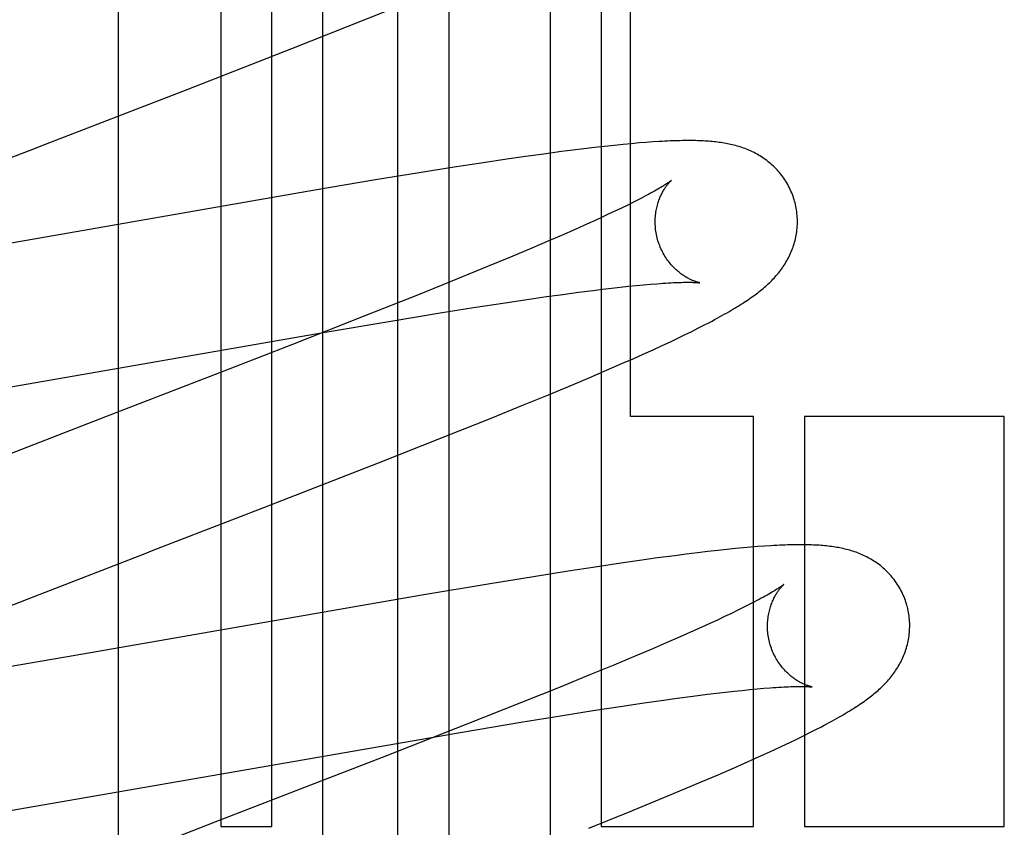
# Model space of a CAD drawing. Header units: inches. Extents: x 0 to 214, y 0 to 139.
# Tile 46 of 147: x 66.131 to 66.27, y 67.683 to 67.796. Entities that reach past the tile are written whole.
import ezdxf

# ---------------------------------------------------------------- set-up
doc = ezdxf.new("R2010")
doc.units = ezdxf.units.IN
doc.header["$LTSCALE"] = 11.7860705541
doc.header["$MEASUREMENT"] = 0
doc.linetypes.add('HIDDEN', pattern=[0.2, 0.1, -0.1])
doc.layers.add('DEFAULT_2', color=8, linetype='HIDDEN')

msp = doc.modelspace()

# ---------------------------------------------------------------- linework, layer by layer
at = {"layer": 'DEFAULT_2', "color": 8, "linetype": 'HIDDEN'}
for p, q in [((66.15942266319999, 67.8938798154), (66.15942266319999, 67.682832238)), ((66.1665650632, 67.682832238), (66.1665650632, 67.8938798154)), ((66.1737074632, 67.8938798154), (66.1737074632, 67.5880862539)), ((66.1843058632, 67.53464197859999), (66.1843058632, 67.8938798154)), ((66.1914482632, 67.8938798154), (66.1914482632, 67.5250154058)), ((66.2057330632, 67.50976108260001), (66.2057330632, 67.8938798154)), ((66.2128754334, 67.8938798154), (66.2128754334, 67.682832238)), ((66.2170226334, 67.740432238), (66.2170226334, 67.8938798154)), ((66.1450252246, 67.274675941), (66.1450252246, 67.8794798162)), ((66.177324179, 67.7952720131), (66.182984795, 67.79754358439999)), ((66.16938867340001, 67.7921310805), (66.177324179, 67.7952720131)), ((66.154652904, 67.7863811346), (66.16938867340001, 67.7921310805)), ((66.1513892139, 67.7851160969), (66.154652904, 67.7863811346)), ((66.1480983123, 67.7838421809), (66.1513892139, 67.7851160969)), ((66.1347579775, 67.77868375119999), (66.1480983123, 67.7838421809)), ((66.1325213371, 67.7778181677), (66.1347579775, 67.77868375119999)), ((66.2072919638, 67.77764922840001), (66.20480324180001, 67.7773155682)), ((66.2089041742, 67.7778567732), (66.2072919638, 67.77764922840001)), ((66.210462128, 67.778049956), (66.2089041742, 67.7778567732)), ((66.2119528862, 67.7782271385), (66.210462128, 67.778049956)), ((66.21336702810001, 67.7783873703), (66.2119528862, 67.7782271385)), ((66.2147002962, 67.7785305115), (66.21336702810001, 67.7783873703)), ((66.2159511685, 67.77865687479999), (66.2147002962, 67.7785305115)), ((66.2171185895, 67.77876695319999), (66.2159511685, 67.77865687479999)), ((66.218203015, 67.7788615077), (66.2171185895, 67.77876695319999)), ((66.2192091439, 67.7789417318), (66.218203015, 67.7788615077)), ((66.2201444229, 67.7790089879), (66.2192091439, 67.7789417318)), ((66.1996248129, 67.7765792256), (66.19599081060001, 67.7760355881)), ((66.2022506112, 67.7769589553), (66.1996248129, 67.7765792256)), ((66.20480324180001, 67.7773155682), (66.2022506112, 67.7769589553)), ((66.1922112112, 67.7754516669), (66.1873053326, 67.7746710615)), ((66.19599081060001, 67.7760355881), (66.1922112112, 67.7754516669)), ((66.1811674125, 67.773666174), (66.1726053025, 67.7722260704)), ((66.1873053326, 67.7746710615), (66.1811674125, 67.773666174)), ((66.1726053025, 67.7722260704), (66.1214252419, 67.7633246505)), ((66.2181868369, 67.7709432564), (66.2174257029, 67.7705562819)), ((66.2157224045, 67.7697165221), (66.21478205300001, 67.76926541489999)), ((66.2166039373, 67.7701470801), (66.2157224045, 67.7697165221)), ((66.2174257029, 67.7705562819), (66.2166039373, 67.7701470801)), ((66.21272906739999, 67.768304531), (66.2116187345, 67.76779616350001)), ((66.2137839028, 67.7687945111), (66.21272906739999, 67.768304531)), ((66.21478205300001, 67.76926541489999), (66.2137839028, 67.7687945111)), ((66.2092362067, 67.7667266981), (66.20731231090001, 67.7658806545)), ((66.2104540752, 67.7672700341), (66.2092362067, 67.7667266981)), ((66.2116187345, 67.76779616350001), (66.2104540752, 67.7672700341)), ((66.20731231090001, 67.7658806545), (66.2052758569, 67.76499904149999)), ((66.20313094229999, 67.7640834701), (66.2001097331, 67.7628126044)), ((66.2052758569, 67.76499904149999), (66.20313094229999, 67.7640834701)), ((66.2001097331, 67.7628126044), (66.1969133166, 67.76148763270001)), ((66.1969133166, 67.76148763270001), (66.1926866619, 67.7597602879)), ((66.1926866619, 67.7597602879), (66.1873030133, 67.7575917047)), ((66.211761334, 67.7581550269), (66.2130802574, 67.7583171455)), ((66.2130802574, 67.7583171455), (66.2143446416, 67.758466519)), ((66.2143446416, 67.758466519), (66.2155535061, 67.7586030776)), ((66.2155535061, 67.7586030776), (66.2167050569, 67.7587267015)), ((66.2167050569, 67.7587267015), (66.21779659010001, 67.75883724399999)), ((66.21779659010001, 67.75883724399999), (66.2188277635, 67.7589348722)), ((66.2188277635, 67.7589348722), (66.2198015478, 67.7590200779)), ((66.1873030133, 67.7575917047), (66.1796559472, 67.7545557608)), ((66.1994023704, 67.7564218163), (66.202774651, 67.7569244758)), ((66.202774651, 67.7569244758), (66.20518540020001, 67.7572721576)), ((66.20518540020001, 67.7572721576), (66.2074897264, 67.75759368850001)), ((66.2074897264, 67.75759368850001), (66.2096832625, 67.7578882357)), ((66.2096832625, 67.7578882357), (66.211761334, 67.7581550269)), ((66.19024663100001, 67.7549847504), (66.1949477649, 67.75573400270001)), ((66.1949477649, 67.75573400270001), (66.1994023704, 67.7564218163)), ((66.1796559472, 67.7545557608), (66.16946684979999, 67.7505642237)), ((66.1832915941, 67.7538428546), (66.19024663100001, 67.7549847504)), ((66.173795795, 67.7522382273), (66.1832915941, 67.7538428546)), ((66.2256082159, 67.752393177), (66.2264831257, 67.75282997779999)), ((66.2264831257, 67.75282997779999), (66.2273065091, 67.7532489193)), ((66.2273065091, 67.7532489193), (66.2280848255, 67.7536529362)), ((66.1143520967, 67.7419298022), (66.173795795, 67.7522382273)), ((66.2226011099, 67.7509444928), (66.2236751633, 67.7514536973)), ((66.2236751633, 67.7514536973), (66.2246747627, 67.7519354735)), ((66.2246747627, 67.7519354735), (66.2256082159, 67.752393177)), ((66.16946684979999, 67.7505642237), (66.159833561, 67.74682346)), ((66.2201765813, 67.749822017), (66.221440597, 67.7504029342)), ((66.221440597, 67.7504029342), (66.2226011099, 67.7509444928)), ((66.2173635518, 67.7485571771), (66.21880452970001, 67.7492006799)), ((66.21880452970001, 67.7492006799), (66.2201765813, 67.749822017)), ((66.2136385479, 67.74692909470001), (66.21589539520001, 67.7479098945)), ((66.21589539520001, 67.7479098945), (66.2173635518, 67.7485571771)), ((66.159833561, 67.74682346), (66.1565487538, 67.7455519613)), ((66.2088556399, 67.7448962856), (66.2112919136, 67.7459248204)), ((66.2112919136, 67.7459248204), (66.2136385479, 67.74692909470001)), ((66.1565487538, 67.7455519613), (66.1431728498, 67.7403797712)), ((66.2054805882, 67.7434911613), (66.2088556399, 67.7448962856)), ((66.2019694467, 67.7420493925), (66.2054805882, 67.7434911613)), ((66.1973954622, 67.7401956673), (66.2019694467, 67.7420493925)), ((66.1431728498, 67.7403797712), (66.1397945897, 67.7390720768)), ((66.2343026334, 67.740432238), (66.2170226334, 67.740432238)), ((66.2343026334, 67.682832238), (66.2343026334, 67.740432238)), ((66.24144409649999, 67.740432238), (66.24144409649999, 67.682832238)), ((66.26955475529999, 67.740432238), (66.24144409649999, 67.740432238)), ((66.26955475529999, 67.682832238), (66.26955475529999, 67.740432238)), ((66.1397945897, 67.7390720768), (66.1274131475, 67.73426105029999)), ((66.1906727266, 67.7375095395), (66.1973954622, 67.7401956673)), ((66.1815551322, 67.73391784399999), (66.1906727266, 67.7375095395)), ((66.1654648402, 67.7276608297), (66.1815551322, 67.73391784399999)), ((66.1498768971, 67.7216326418), (66.1654648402, 67.7276608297)), ((66.22323173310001, 67.7208775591), (66.2207834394, 67.7205503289)), ((66.2248337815, 67.72108314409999), (66.22323173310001, 67.7208775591)), ((66.2263971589, 67.7212762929), (66.2248337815, 67.72108314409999)), ((66.2278854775, 67.7214524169), (66.2263971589, 67.7212762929)), ((66.2292727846, 67.7216088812), (66.2278854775, 67.7214524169)), ((66.2305621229, 67.7217467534), (66.2292727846, 67.7216088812)), ((66.2317630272, 67.7218677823), (66.2305621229, 67.7217467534)), ((66.2328844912, 67.7219735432), (66.2317630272, 67.7218677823)), ((66.23393504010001, 67.72206544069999), (66.2328844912, 67.7219735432)), ((66.2349226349, 67.72214469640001), (66.23393504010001, 67.72206544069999)), ((66.2358546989, 67.7222123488), (66.2349226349, 67.72214469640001)), ((66.21563011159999, 67.7198195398), (66.2120133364, 67.7192796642)), ((66.2182501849, 67.7201974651), (66.21563011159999, 67.7198195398)), ((66.2207834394, 67.7205503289), (66.2182501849, 67.7201974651)), ((66.2082572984, 67.7187004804), (66.20337826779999, 67.7179254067)), ((66.2120133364, 67.7192796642), (66.2082572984, 67.7187004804)), ((66.19727279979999, 67.7169271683), (66.1876626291, 67.7153099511)), ((66.20337826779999, 67.7179254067), (66.19727279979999, 67.7169271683)), ((66.1222582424, 67.7108538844), (66.1331387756, 67.7151300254)), ((66.1876626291, 67.7153099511), (66.1389420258, 67.70683082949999)), ((66.23370449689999, 67.71401227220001), (66.2329247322, 67.71361889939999)), ((66.2311865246, 67.7127677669), (66.2302299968, 67.712311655)), ((66.232085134, 67.7132037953), (66.2311865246, 67.7127677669)), ((66.2329247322, 67.71361889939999), (66.232085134, 67.7132037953)), ((66.2281473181, 67.71134201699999), (66.2270234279, 67.7108298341)), ((66.2292165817, 67.7118361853), (66.2281473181, 67.71134201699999)), ((66.2302299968, 67.712311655), (66.2292165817, 67.7118361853)), ((66.2258461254, 67.71030026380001), (66.2239825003, 67.70947449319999)), ((66.2270234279, 67.7108298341), (66.2258461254, 67.71030026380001)), ((66.22200536, 67.7086126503), (66.219918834, 67.7077164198)), ((66.2239825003, 67.70947449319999), (66.22200536, 67.7086126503)), ((66.219918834, 67.7077164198), (66.2177271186, 67.70678739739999)), ((66.1389420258, 67.70683082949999), (66.127336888, 67.7048497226)), ((66.2177271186, 67.70678739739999), (66.2146484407, 67.7055002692)), ((66.2146484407, 67.7055002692), (66.2113999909, 67.7041607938)), ((66.2113999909, 67.7041607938), (66.20711619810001, 67.70241781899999)), ((66.20711619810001, 67.70241781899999), (66.2016753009, 67.7002339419)), ((66.22780609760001, 67.7013955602), (66.2291105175, 67.7015547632)), ((66.2291105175, 67.7015547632), (66.2303607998, 67.7017013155)), ((66.2303607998, 67.7017013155), (66.2315554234, 67.7018350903)), ((66.2315554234, 67.7018350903), (66.2326918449, 67.7019559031)), ((66.2326918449, 67.7019559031), (66.23376850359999, 67.7020637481)), ((66.23376850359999, 67.7020637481), (66.2347864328, 67.70215892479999)), ((66.2347864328, 67.70215892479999), (66.2357468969, 67.7022417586)), ((66.2016753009, 67.7002339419), (66.1939703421, 67.6971830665)), ((66.2155664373, 67.6996871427), (66.2189086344, 67.70018346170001)), ((66.2189086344, 67.70018346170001), (66.2212969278, 67.7005264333)), ((66.2212969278, 67.7005264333), (66.2235788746, 67.700843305)), ((66.2235788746, 67.700843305), (66.2257501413, 67.7011332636)), ((66.2257501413, 67.7011332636), (66.22780609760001, 67.7013955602)), ((66.207437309, 67.6984188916), (66.2120533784, 67.69914835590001)), ((66.2120533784, 67.69914835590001), (66.2155664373, 67.6996871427)), ((66.1933571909, 67.6960892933), (66.2015964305, 67.6974683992)), ((66.2015964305, 67.6974683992), (66.207437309, 67.6984188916)), ((66.1297875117, 67.6850788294), (66.1933571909, 67.6960892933)), ((66.1939703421, 67.6971830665), (66.1826836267, 67.692771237)), ((66.2413407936, 67.6955732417), (66.24222695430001, 67.6960151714)), ((66.24222695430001, 67.6960151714), (66.2430595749, 67.6964383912)), ((66.2430595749, 67.6964383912), (66.24384499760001, 67.69684573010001)), ((66.23828974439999, 67.6941053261), (66.23937988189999, 67.6946214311)), ((66.23937988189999, 67.6946214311), (66.2403942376, 67.69510967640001)), ((66.2403942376, 67.69510967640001), (66.2413407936, 67.6955732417)), ((66.2358474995, 67.692976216), (66.2371153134, 67.6935580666)), ((66.2371153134, 67.6935580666), (66.23828974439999, 67.6941053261)), ((66.1826836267, 67.692771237), (66.1740911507, 67.689438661)), ((66.23304535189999, 67.69171769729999), (66.2344830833, 67.6923590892)), ((66.2344830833, 67.6923590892), (66.2358474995, 67.692976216)), ((66.229302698, 67.69008336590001), (66.23156753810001, 67.6910667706)), ((66.23156753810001, 67.6910667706), (66.23304535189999, 67.69171769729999)), ((66.1740911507, 67.689438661), (66.1585800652, 67.6834402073)), ((66.2245141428, 67.6880496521), (66.2269521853, 67.68907822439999)), ((66.2269521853, 67.68907822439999), (66.229302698, 67.69008336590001)), ((66.2211391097, 67.6866453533), (66.2245141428, 67.6880496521)), ((66.2167249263, 67.6848364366), (66.2211391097, 67.6866453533)), ((66.2111617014, 67.6825913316), (66.2167249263, 67.6848364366)), ((66.1585800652, 67.6834402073), (66.1428924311, 67.6773483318)), ((66.15942266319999, 67.682832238), (66.1665650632, 67.682832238)), ((66.2128754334, 67.682832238), (66.2343026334, 67.682832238)), ((66.24144409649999, 67.682832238), (66.26955475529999, 67.682832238))]:
    msp.add_line(p, q, dxfattribs=at)
for points in [[(66.2400765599, 67.7706754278), (66.240014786, 67.770888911), (66.23993681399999, 67.7711371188), (66.2398527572, 67.7713834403), (66.23976272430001, 67.77162756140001), (66.23966683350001, 67.7718691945), (66.23956515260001, 67.7721082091), (66.2394577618, 67.7723444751), (66.23934480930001, 67.7725777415), (66.23922643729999, 67.7728077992), (66.2391028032, 67.7730344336), (66.2389740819, 67.7732574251), (66.2388404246, 67.7734766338), (66.23870198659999, 67.7736919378), (66.2385589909, 67.7739031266), (66.23841168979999, 67.7741099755), (66.2382601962, 67.7743124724), (66.238104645, 67.7745105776), (66.2379452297, 67.7747041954), (66.2377821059, 67.7748932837), (66.2376155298, 67.775077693), (66.2374457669, 67.7752572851), (66.2372729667, 67.7754320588), (66.237097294, 67.77560200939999), (66.2369189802, 67.7757670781), (66.2367383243, 67.7759271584), (66.2365552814, 67.7760824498), (66.2363699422, 67.7762330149), (66.2361821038, 67.77637913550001), (66.23599154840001, 67.7765210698), (66.23579828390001, 67.77665887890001), (66.2356021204, 67.7767927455), (66.2354033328, 67.7769225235), (66.2352020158, 67.7770482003), (66.23499850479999, 67.7771696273), (66.2347930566, 67.7772867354), (66.2345860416, 67.7773994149), (66.2343779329, 67.7775075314), (66.23416870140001, 67.7776112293), (66.233958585, 67.7777105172), (66.2337471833, 67.7778056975), (66.2335341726, 67.7778970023), (66.23331940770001, 67.7779845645), (66.233102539, 67.77806857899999), (66.2328837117, 67.7781490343), (66.2326627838, 67.7782260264), (66.2324401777, 67.7782994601), (66.2322162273, 67.77836929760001), (66.2319910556, 67.77843558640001), (66.231764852, 67.7784983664), (66.2315377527, 67.7785577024), (66.23130997, 67.7786136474), (66.2310814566, 67.77866632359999), (66.2308522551, 67.7787158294), (66.2306222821, 67.7787622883), (66.2303915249, 67.7788058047), (66.2301597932, 67.7788465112), (66.229926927, 67.778884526), (66.2296928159, 67.7789199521), (66.22945738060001, 67.77895288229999), (66.2292203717, 67.77898342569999), (66.22898162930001, 67.7790116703), (66.2287407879, 67.779037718), (66.228497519, 67.7790616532), (66.2282515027, 67.77908354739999), (66.228002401, 67.779103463), (66.2277498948, 67.7791214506), (66.2274936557, 67.7791375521), (66.2272333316, 67.7791518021), (66.2269685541, 67.7791642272), (66.226699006, 67.7791748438), (66.2264243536, 67.779183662), (66.2261442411, 67.7791906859), (66.225858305, 67.7791959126), (66.2255661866, 67.77919933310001), (66.2252675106, 67.779200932), (66.22496191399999, 67.7792006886), (66.2246490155, 67.7791985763), (66.224328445, 67.779194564), (66.2239998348, 67.7791886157), (66.2236627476, 67.7791806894), (66.2233168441, 67.7791707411), (66.2229613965, 67.7791587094), (66.22259576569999, 67.7791445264), (66.222219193, 67.7791281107), (66.221830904, 67.779109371), (66.2214301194, 67.779088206), (66.22101601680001, 67.77906450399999), (66.2201444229, 67.7790089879)], [(66.1169493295, 67.7717653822), (66.131402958, 67.7773851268), (66.1325213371, 67.7778181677)], [(66.2227567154, 67.7736131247), (66.2227483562, 67.7736062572), (66.2227327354, 67.7735936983), (66.2227093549, 67.77357530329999), (66.22267769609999, 67.77355092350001), (66.2226372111, 67.77352039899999), (66.2225872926, 67.7734835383), (66.2225274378, 67.7734402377), (66.2224570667, 67.7733903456), (66.2223757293, 67.7733338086), (66.22228294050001, 67.7732705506), (66.22217819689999, 67.7732004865), (66.222061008, 67.7731235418), (66.22193076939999, 67.7730395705), (66.22178685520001, 67.7729484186), (66.2216287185, 67.7728499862), (66.2214556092, 67.7727440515), (66.2212674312, 67.7726307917), (66.22106388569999, 67.7725102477), (66.2208450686, 67.77238268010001), (66.2206111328, 67.77224836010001), (66.220362, 67.7721074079), (66.2200978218, 67.7719600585), (66.2198183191, 67.7718062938), (66.21952331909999, 67.7716461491), (66.21921272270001, 67.77147969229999), (66.2188863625, 67.7713069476), (66.21854436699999, 67.771128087), (66.2181868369, 67.7709432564)], [(66.2208075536, 67.7653176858), (66.2207546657, 67.7655165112), (66.2206984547, 67.7657506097), (66.2206485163, 67.7659855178), (66.2206048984, 67.7662207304), (66.2205676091, 67.76645577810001), (66.2205365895, 67.7666904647), (66.2205117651, 67.7669245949), (66.220493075, 67.7671577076), (66.22048042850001, 67.76738936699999), (66.2204737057, 67.7676193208), (66.2204727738, 67.7678472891), (66.2204774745, 67.76807295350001), (66.22048763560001, 67.7682960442), (66.2205030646, 67.7685161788), (66.2205235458, 67.7687329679), (66.2205488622, 67.7689462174), (66.2205787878, 67.769155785), (66.2206130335, 67.76936119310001), (66.2206512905, 67.7695620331), (66.2206932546, 67.7697580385), (66.22073858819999, 67.7699488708), (66.22078698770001, 67.770134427), (66.2208381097, 67.7703144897), (66.22089169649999, 67.77048914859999), (66.2209474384, 67.7706582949), (66.221005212, 67.77082234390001), (66.2210649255, 67.7709816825), (66.2211263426, 67.77113626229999), (66.2211893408, 67.7712863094), (66.2212535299, 67.7714314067), (66.22131852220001, 67.77157121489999), (66.2213841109, 67.7717058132), (66.2214499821, 67.7718350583), (66.2215160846, 67.7719593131), (66.221582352, 67.772078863), (66.2216486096, 67.7721937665), (66.22171473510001, 67.7723041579), (66.221780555, 67.7724100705), (66.2218459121, 67.7725115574), (66.2219106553, 67.77260867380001), (66.2219746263, 67.7727014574), (66.2220377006, 67.7727899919), (66.2220997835, 67.7728743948), (66.2221606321, 67.7729545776), (66.22222004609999, 67.7730305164), (66.2222777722, 67.7731021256), (66.2223335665, 67.7731693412), (66.2223871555, 67.7732320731), (66.2224382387, 67.77329021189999), (66.2224866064, 67.7733437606), (66.2225320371, 67.7733927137), (66.22257423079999, 67.7734369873), (66.22261288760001, 67.7734765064), (66.2226477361, 67.7735112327), (66.22267849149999, 67.7735411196), (66.2227048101, 67.7735660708), (66.2227263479, 67.7735859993), (66.2227427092, 67.7736007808), (66.2227534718, 67.7736102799), (66.2227572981, 67.77361359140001)], [(66.2280848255, 67.7536529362), (66.2284586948, 67.7538501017), (66.22882262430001, 67.7540441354), (66.2291768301, 67.754235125), (66.2295214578, 67.7544231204), (66.2298566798, 67.7546081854), (66.2301826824, 67.754790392), (66.2304996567, 67.75496981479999), (66.2308078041, 67.7551465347), (66.2311073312, 67.7553206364), (66.2313984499, 67.7554922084), (66.231681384, 67.7556613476), (66.231956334, 67.755828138), (66.2322235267, 67.7559926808), (66.2324831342, 67.7561550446), (66.232735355, 67.7563153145), (66.2329803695, 67.75647356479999), (66.2332183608, 67.75662987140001), (66.233449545, 67.756784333), (66.2336740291, 67.7569369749), (66.2338923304, 67.7570881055), (66.2341047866, 67.7572379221), (66.234311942, 67.757386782), (66.2345142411, 67.757534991), (66.2347121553, 67.7576828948), (66.2349061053, 67.757830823), (66.2350965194, 67.7579791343), (66.23528385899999, 67.7581282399), (66.235468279, 67.7582783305), (66.2356500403, 67.7584296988), (66.23582919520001, 67.75858247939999), (66.2360058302, 67.7587368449), (66.236180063, 67.7588930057), (66.23635202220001, 67.7590511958), (66.2365217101, 67.7592115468), (66.23668917, 67.7593742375), (66.2368543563, 67.7595393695), (66.2370172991, 67.759707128), (66.2371777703, 67.7598774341), (66.2373356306, 67.76005028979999), (66.23749066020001, 67.7602255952), (66.2376427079, 67.7604033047), (66.2377914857, 67.7605831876), (66.23793664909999, 67.7607649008), (66.23807829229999, 67.7609486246), (66.2382163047, 67.7611342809), (66.2383508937, 67.7613222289), (66.2384821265, 67.7615126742), (66.2386101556, 67.76170597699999), (66.2387351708, 67.7619026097), (66.23885695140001, 67.7621024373), (66.2389754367, 67.7623055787), (66.2390902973, 67.7625116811), (66.23920127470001, 67.7627204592), (66.23930818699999, 67.7629317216), (66.23941082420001, 67.7631451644), (66.2395091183, 67.76336074), (66.2396029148, 67.7635781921), (66.2396922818, 67.7637977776), (66.23977718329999, 67.7640195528), (66.2398576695, 67.7642438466), (66.2399337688, 67.76447100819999), (66.240005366, 67.7647010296), (66.2400723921, 67.7649340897), (66.24013464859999, 67.7651699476), (66.2401919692, 67.7654084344), (66.2402442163, 67.7656494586), (66.2402912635, 67.7658929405), (66.2403329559, 67.7661386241), (66.2403691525, 67.76638624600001), (66.2403997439, 67.76663569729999), (66.240424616, 67.7668868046), (66.2404436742, 67.76713946), (66.240456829, 67.76739359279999), (66.2404639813, 67.7676488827), (66.2404650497, 67.7679050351), (66.2404599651, 67.7681618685), (66.2404486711, 67.7684191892), (66.240431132, 67.7686767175), (66.2404073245, 67.768934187), (66.2403772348, 67.7691913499), (66.2403408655, 67.7694479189), (66.2402982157, 67.7697037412), (66.2402492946, 67.7699586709), (66.2401941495, 67.77021240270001), (66.2401328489, 67.77046461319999), (66.2400765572, 67.7706754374)], [(66.2267532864, 67.759219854), (66.2267590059, 67.7592190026), (66.2267549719, 67.75921972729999), (66.2267411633, 67.7592222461), (66.22671991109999, 67.7592263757), (66.2266916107, 67.7592322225), (66.2266566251, 67.7592398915), (66.2266152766, 67.75924948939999), (66.226567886, 67.759261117), (66.2265147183, 67.7592748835), (66.2264560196, 67.7592908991), (66.2263920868, 67.7593092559), (66.2263232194, 67.7593300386), (66.2262496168, 67.7593533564), (66.2261714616, 67.7593793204), (66.2260890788, 67.7594079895), (66.226002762, 67.7594394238), (66.2259127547, 67.7594736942), (66.2258193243, 67.7595108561), (66.2257226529, 67.759550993), (66.2256229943, 67.7595941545), (66.2255203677, 67.7596404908), (66.2254148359, 67.7596901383), (66.2253065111, 67.7597432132), (66.2251954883, 67.7597998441), (66.2250818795, 67.7598601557), (66.2249658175, 67.7599242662), (66.2248473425, 67.7599923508), (66.2247265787, 67.76006454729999), (66.22460343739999, 67.760141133), (66.2244777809, 67.7602224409), (66.22434994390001, 67.7603085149), (66.22422006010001, 67.7603995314), (66.2240886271, 67.7604954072), (66.2239561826, 67.7605959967), (66.223822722, 67.7607015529), (66.2236884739, 67.76081215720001), (66.223553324, 67.7609281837), (66.2234171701, 67.76105004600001), (66.2232803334, 67.7611778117), (66.22314299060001, 67.7613116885), (66.22300554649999, 67.761451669), (66.22286831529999, 67.7615978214), (66.2227317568, 67.76175003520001), (66.22259626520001, 67.76190824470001), (66.2224623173, 67.7620722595), (66.22233040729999, 67.76224182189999), (66.2222008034, 67.7624169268), (66.2220737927, 67.76259752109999), (66.2219497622, 67.76278338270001), (66.2218290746, 67.7629742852), (66.22171202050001, 67.7631700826), (66.22159890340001, 67.763370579), (66.2214899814, 67.76357560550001), (66.2213854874, 67.7637850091), (66.2212857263, 67.7639984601), (66.2211909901, 67.764215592), (66.22110144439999, 67.7644362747), (66.2210172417, 67.7646603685), (66.2209386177, 67.7648874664), (66.2208657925, 67.7651171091), (66.2208075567, 67.7653176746)], [(66.2198015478, 67.7590200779), (66.22071755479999, 67.7590930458), (66.2211508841, 67.7591248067), (66.2215660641, 67.7591533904), (66.22196185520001, 67.7591788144), (66.2223377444, 67.7592011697), (66.2226925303, 67.759220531), (66.2230277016, 67.7592371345), (66.2233438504, 67.7592511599), (66.2236422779, 67.759262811), (66.2239240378, 67.7592722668), (66.2241900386, 67.759279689), (66.2244412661, 67.7592852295), (66.2246781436, 67.7592890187), (66.2249013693, 67.7592911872), (66.2251108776, 67.7592918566), (66.225306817, 67.75929115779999), (66.2254892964, 67.7592892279), (66.2256584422, 67.7592862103), (66.2258144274, 67.7592822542), (66.2259574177, 67.7592775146), (66.2260876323, 67.75927215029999), (66.226205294, 67.75926632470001), (66.2263106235, 67.7592602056), (66.22640381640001, 67.7592539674), (66.226485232, 67.7592477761), (66.2265551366, 67.7592418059), (66.2266140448, 67.759236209), (66.226662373, 67.7592311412), (66.2267006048, 67.7592267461), (66.226729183, 67.7592231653), (66.22674851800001, 67.75922053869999), (66.2267532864, 67.759219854)], [(66.25586735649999, 67.7138842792), (66.2558058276, 67.7140969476), (66.2557281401, 67.7143443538), (66.2556444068, 67.7145898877), (66.2555547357, 67.7148332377), (66.2554592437, 67.7150741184), (66.25535799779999, 67.7153124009), (66.2552510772, 67.7155479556), (66.2551386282, 67.71578053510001), (66.2550207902, 67.716009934), (66.2548977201, 67.7162359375), (66.254769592, 67.7164583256), (66.2546365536, 67.7166769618), (66.2544987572, 67.71689172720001), (66.2543564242, 67.717102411), (66.2542098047, 67.71730879), (66.2540590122, 67.7175108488), (66.2539041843, 67.7177085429), (66.2537455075, 67.7179017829), (66.2535831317, 67.718090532), (66.2534173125, 67.7182746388), (66.25324831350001, 67.7184539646), (66.2530762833, 67.71862850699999), (66.2529013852, 67.7187982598), (66.2527238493, 67.7189631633), (66.2525439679, 67.7191231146), (66.2523617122, 67.7192782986), (66.2521771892, 67.7194287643), (66.2519901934, 67.7195747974), (66.2518005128, 67.7197166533), (66.2516081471, 67.7198544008), (66.2514129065, 67.71998822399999), (66.2512150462, 67.7201179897), (66.2510146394, 67.7202436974), (66.2508120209, 67.720365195), (66.25060744, 67.7204824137), (66.2504012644, 67.7205952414), (66.25019394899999, 67.72070354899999), (66.2499855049, 67.7208074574), (66.2497762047, 67.72090695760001), (66.249565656, 67.72100235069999), (66.2493535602, 67.7210938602), (66.2491397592, 67.7211816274), (66.2489239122, 67.72126584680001), (66.24870612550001, 67.7213465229), (66.2484862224, 67.7214237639), (66.2482646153, 67.7214974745), (66.24804161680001, 67.7215676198), (66.24781734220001, 67.721634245), (66.2475919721, 67.7216973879), (66.2473656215, 67.7217571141), (66.24713849, 67.7218134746), (66.2469104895, 67.7218665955), (66.24668162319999, 67.7219165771), (66.2464517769, 67.7219635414), (66.2462208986, 67.72200759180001), (66.2459887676, 67.7220488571), (66.245755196, 67.7220874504), (66.2455200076, 67.7221234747), (66.245283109, 67.7221570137), (66.245044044, 67.7221881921), (66.2448024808, 67.7222171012), (66.244557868, 67.7222438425), (66.24430966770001, 67.7222684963), (66.24405738, 67.7222911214), (66.2438004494, 67.7223117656), (66.2435383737, 67.7223304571), (66.2432705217, 67.7223472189), (66.2429965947, 67.7223620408), (66.24271611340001, 67.7223749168), (66.2424289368, 67.7223858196), (66.24213484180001, 67.7223947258), (66.241833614, 67.7224016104), (66.2415250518, 67.7224064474), (66.2412089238, 67.7224092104), (66.2408850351, 67.722409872), (66.24055311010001, 67.7224084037), (66.2402129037, 67.722404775), (66.23986415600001, 67.722398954), (66.2395066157, 67.7223909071), (66.2391400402, 67.7223805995), (66.2387641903, 67.72236799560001), (66.23837883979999, 67.7223530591), (66.2379837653, 67.7223357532), (66.2375787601, 67.7223160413), (66.2371636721, 67.7222938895), (66.2367381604, 67.72226925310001), (66.2358546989, 67.7222123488)], [(66.1331387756, 67.7151300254), (66.1487557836, 67.7211987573), (66.1498768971, 67.7216326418)], [(66.2385486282, 67.7168229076), (66.23854237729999, 67.7168177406), (66.2385292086, 67.7168070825), (66.2385087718, 67.71679089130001), (66.2384806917, 67.7167691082), (66.2384446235, 67.7167417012), (66.23840020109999, 67.7167086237), (66.2383470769, 67.71666984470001), (66.2382848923, 67.7166253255), (66.2382132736, 67.7165750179), (66.2381318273, 67.7165188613), (66.2380401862, 67.7164568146), (66.2379379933, 67.7163888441), (66.2378247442, 67.71631481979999), (66.2376999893, 67.7162346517), (66.23756307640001, 67.7161481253), (66.2374133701, 67.71605504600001), (66.23725014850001, 67.7159551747), (66.2370725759, 67.7158482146), (66.2368801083, 67.7157340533), (66.2366719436, 67.7156124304), (66.2364479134, 67.7154834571), (66.23620768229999, 67.7153471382), (66.2359511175, 67.715203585), (66.2356779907, 67.7150528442), (66.2353884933, 67.71489518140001), (66.2350827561, 67.7147308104), (66.23476112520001, 67.7145600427), (66.2344241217, 67.7143832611), (66.2340717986, 67.7142005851), (66.23370449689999, 67.71401227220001)], [(66.2365983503, 67.7085265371), (66.23654572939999, 67.7087243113), (66.2364897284, 67.7089573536), (66.23643994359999, 67.70919120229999), (66.23639642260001, 67.7094253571), (66.2363591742, 67.7096593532), (66.2363281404, 67.70989299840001), (66.2363032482, 67.7101261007), (66.2362844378, 67.7103582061), (66.2362716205, 67.7105888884), (66.2362646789, 67.710817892), (66.2362634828, 67.7110449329), (66.236267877, 67.7112697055), (66.2362776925, 67.711491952), (66.2362927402, 67.7117112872), (66.2363128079, 67.71192732), (66.236337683, 67.7121398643), (66.2363671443, 67.71234878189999), (66.2364009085, 67.7125536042), (66.2364386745, 67.7127539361), (66.236480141, 67.7129494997), (66.23652497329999, 67.7131399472), (66.2365728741, 67.7133251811), (66.23662350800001, 67.7135049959), (66.23667661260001, 67.7136794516), (66.2367318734, 67.713848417), (66.2367891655, 67.71401230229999), (66.2368483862, 67.7141714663), (66.2369093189, 67.7143259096), (66.2369718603, 67.7144758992), (66.2370356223, 67.7146210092), (66.2371002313, 67.7147609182), (66.2371654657, 67.7148956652), (66.23723099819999, 67.7150250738), (66.2372967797, 67.7151495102), (66.237362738, 67.7152692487), (66.23742870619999, 67.7153843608), (66.237494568, 67.7154949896), (66.23756015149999, 67.71560116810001), (66.2376253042, 67.7157029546), (66.2376898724, 67.7158003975), (66.2377536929, 67.715893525), (66.23781665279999, 67.7159824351), (66.2378786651, 67.7160672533), (66.2379394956, 67.7161478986), (66.2379989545, 67.7162243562), (66.23805679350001, 67.7162965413), (66.2381127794, 67.7163643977), (66.2381666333, 67.7164278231), (66.23821805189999, 67.7164866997), (66.23826682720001, 67.7165410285), (66.2383127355, 67.71659079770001), (66.2383554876, 67.7166359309), (66.2383947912, 67.7166763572), (66.2384303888, 67.716712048), (66.2384620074, 67.7167429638), (66.2384893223, 67.7167690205), (66.2385120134, 67.71679014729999), (66.238529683, 67.7168062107), (66.2385419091, 67.7168170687), (66.2385468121, 67.7168213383)], [(66.24384499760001, 67.69684573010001), (66.244221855, 67.69704430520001), (66.2445885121, 67.6972396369), (66.2449452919, 67.6974318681), (66.24529233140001, 67.6976210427), (66.2456298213, 67.6978072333), (66.2459579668, 67.6979905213), (66.246276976, 67.69817098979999), (66.246587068, 67.6983487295), (66.2468884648, 67.69852383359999), (66.2471813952, 67.6986964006), (66.2474660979, 67.6988665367), (66.247742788, 67.6990343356), (66.2480117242, 67.6991999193), (66.248273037, 67.6993633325), (66.2485269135, 67.6995246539), (66.248773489, 67.6996839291), (66.2490129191, 67.6998412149), (66.249245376, 67.6999965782), (66.24947092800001, 67.700150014), (66.2496900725, 67.7003018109), (66.2499030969, 67.7004521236), (66.250110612, 67.7006013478), (66.25031309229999, 67.7007498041), (66.25051105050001, 67.7008978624), (66.25070494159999, 67.7010458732), (66.250895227, 67.7011942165), (66.25108240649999, 67.7013433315), (66.251266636, 67.7014934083), (66.2514481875, 67.7016447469), (66.2516271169, 67.701797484), (66.2518035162, 67.7019517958), (66.2519775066, 67.7021078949), (66.2521492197, 67.70226601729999), (66.2523186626, 67.7024262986), (66.2524858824, 67.7025889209), (66.2526508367, 67.7027539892), (66.2528135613, 67.70292169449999), (66.2529738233, 67.703091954), (66.2531314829, 67.703264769), (66.2532863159, 67.7034400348), (66.25343816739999, 67.7036177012), (66.2535867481, 67.70379753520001), (66.2537317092, 67.703979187), (66.2538731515, 67.7041628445), (66.2540109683, 67.70434843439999), (66.25414536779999, 67.7045363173), (66.2542764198, 67.7047267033), (66.2544042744, 67.7049199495), (66.2545291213, 67.7051165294), (66.25465073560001, 67.7053163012), (66.2547690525, 67.7055193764), (66.25488374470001, 67.7057254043), (66.2549945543, 67.7059340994), (66.25510129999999, 67.70614527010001), (66.255203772, 67.7063586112), (66.2553019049, 67.7065740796), (66.25539554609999, 67.7067914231), (66.2554847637, 67.7070108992), (66.2555695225, 67.70723256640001), (66.25564987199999, 67.7074567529), (66.2557258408, 67.7076838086), (66.255797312, 67.7079137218), (66.2558642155, 67.7081466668), (66.2559263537, 67.7083824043), (66.2559835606, 67.7086207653), (66.2560356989, 67.7088616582), (66.2560826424, 67.709105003), (66.2561242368, 67.7093505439), (66.2561603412, 67.7095980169), (66.25619084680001, 67.7098473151), (66.2562156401, 67.7100982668), (66.2562346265, 67.71035076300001), (66.2562477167, 67.7106047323), (66.2562548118, 67.71085985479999), (66.256255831, 67.7111158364), (66.256250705, 67.7113724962), (66.256239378, 67.71162964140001), (66.2562218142, 67.7118869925), (66.2561979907, 67.7121442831), (66.2561678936, 67.7124012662), (66.2561315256, 67.7126576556), (66.2560888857, 67.7129132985), (66.2560399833, 67.7131680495), (66.2559848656, 67.7134216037), (66.255923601, 67.7136736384), (66.2558673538, 67.7138842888)], [(66.2425463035, 67.70242837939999), (66.2425508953, 67.7024276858), (66.2425436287, 67.7024289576), (66.2425283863, 67.7024317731), (66.242505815, 67.702436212), (66.24247631, 67.70244237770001), (66.2424402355, 67.70245037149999), (66.2423979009, 67.7024603), (66.2423496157, 67.7024722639), (66.2422956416, 67.7024863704), (66.2422362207, 67.7025027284), (66.2421716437, 67.702521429), (66.2421022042, 67.7025425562), (66.24202810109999, 67.70256621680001), (66.24194951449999, 67.7025925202), (66.24186677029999, 67.7026215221), (66.2417801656, 67.7026532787), (66.2416899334, 67.7026878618), (66.241596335, 67.7027253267), (66.2414995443, 67.702765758), (66.2413998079, 67.70280920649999), (66.2412971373, 67.7028558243), (66.2411915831, 67.7029057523), (66.2410832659, 67.7029591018), (66.2409722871, 67.70301599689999), (66.2408587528, 67.7030765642), (66.2407427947, 67.7031409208), (66.2406244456, 67.7032092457), (66.24050381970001, 67.7032816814), (66.24038083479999, 67.7033585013), (66.240255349, 67.7034400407), (66.2401277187, 67.7035263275), (66.2399981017, 67.7036175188), (66.2398669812, 67.7037135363), (66.23973489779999, 67.7038142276), (66.2396018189, 67.7039198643), (66.2394679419, 67.704030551), (66.23933317, 67.7041466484), (66.23919740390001, 67.70426856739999), (66.2390609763, 67.70439636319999), (66.238924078, 67.7045302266), (66.2387871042, 67.7046701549), (66.2386503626, 67.7048162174), (66.238514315, 67.7049682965), (66.2383793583, 67.7051263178), (66.23824595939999, 67.7052900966), (66.23811460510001, 67.7054593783), (66.2379855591, 67.705634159), (66.2378591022, 67.705814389), (66.2377356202, 67.7059998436), (66.2376154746, 67.7061902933), (66.2374989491, 67.7063855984), (66.23738634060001, 67.7065855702), (66.2372779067, 67.7067900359), (66.23717388, 67.70699884), (66.2370745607, 67.7072116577), (66.236980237, 67.7074281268), (66.2368910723, 67.7076481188), (66.23680721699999, 67.7078714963), (66.2367289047, 67.7080978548), (66.2366563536, 67.7083267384), (66.2365983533, 67.708526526)], [(66.2357468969, 67.7022417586), (66.2366491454, 67.70231242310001), (66.2370758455, 67.7023430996), (66.23748464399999, 67.7023706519), (66.237874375, 67.7023951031), (66.2382445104, 67.7024165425), (66.2385938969, 67.7024350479), (66.2389238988, 67.7024508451), (66.2392350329, 67.7024641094), (66.2395285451, 67.7024750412), (66.239805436, 67.7024838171), (66.2400665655, 67.7024905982), (66.24031288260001, 67.702495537), (66.2405447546, 67.7024987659), (66.240762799, 67.7025004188), (66.24096703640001, 67.70250062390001), (66.2411576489, 67.7024995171), (66.241334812, 67.702497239), (66.2414987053, 67.7024939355), (66.2416495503, 67.7024897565), (66.241787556, 67.7024848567), (66.2419129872, 67.7024793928), (66.2420261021, 67.7024735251), (66.2421271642, 67.7024674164), (66.2422164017, 67.7024612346), (66.24229419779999, 67.7024551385), (66.24236085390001, 67.7024492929), (66.24241684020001, 67.7024438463), (66.242462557, 67.70243894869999), (66.2424984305, 67.7024347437), (66.24252485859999, 67.7024313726), (66.24254222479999, 67.7024289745), (66.2425463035, 67.70242837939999)]]:
    msp.add_lwpolyline(points, dxfattribs=at)

doc.saveas('drawing.dxf')
